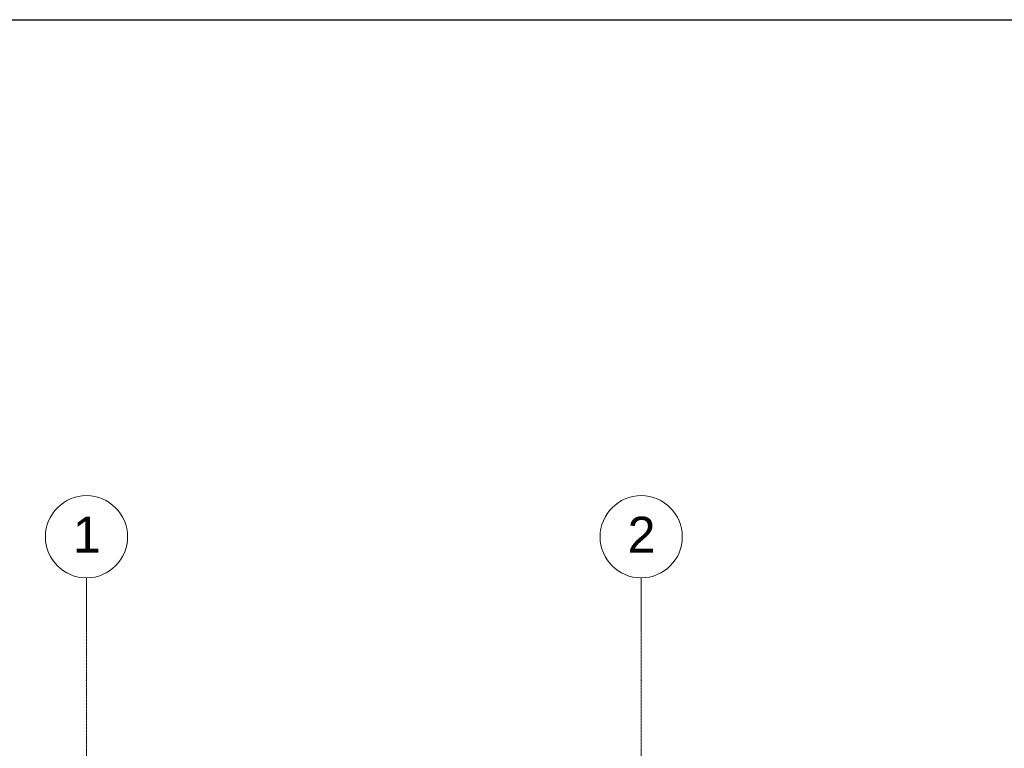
# Model space of a CAD drawing. Header units: centimetres. Extents: x -1589 to 108054, y -205274 to 31709.
# Tile 11 of 256: x 34624 to 44209, y -152963 to -145874. Entities that reach past the tile are written whole.
import ezdxf

# ---------------------------------------------------------------- set-up
doc = ezdxf.new("R2010")
doc.units = ezdxf.units.CM
doc.header["$LTSCALE"] = 0.01
doc.header["$MEASUREMENT"] = 0
doc.linetypes.add('Kropki i Kreski', pattern=[72, 36, -18, 0, -18])
doc.layers.add('4_osie.ISTN', color=7, linetype='Continuous')
doc.styles.add('GENERATED_STYLE_1', font='txt')

msp = doc.modelspace()

# ---------------------------------------------------------------- linework, layer by layer
at = {"ltscale": 10}
msp.add_lwpolyline([(18353.62342, -205273.97821), (18353.62342, -175573.97821), (18353.62342, -145873.97821), (108053.62342, -145873.97821)], dxfattribs=at)
at = {"layer": '4_osie.ISTN', "color": 7, "linetype": 'Kropki i Kreski', "lineweight": 0, "ltscale": 10}
for p, q in [((35274.38766, -152305.10066), (35274.38766, -151305.10066)), ((40674.38766, -152305.10066), (40674.38766, -151305.10066)), ((35274.38766, -189505.19489), (35274.38766, -152305.10066)), ((40674.38766, -189505.19489), (40674.38766, -152305.10066))]:
    msp.add_line(p, q, dxfattribs=at)
at = {"layer": '4_osie.ISTN', "color": 7, "linetype": 'Continuous', "lineweight": 0, "ltscale": 10}
for centre in [(35274.38766, -150905.10066), (40674.38766, -150905.10066)]:
    msp.add_circle(centre, 400, dxfattribs=at)
at = {"layer": '4_osie.ISTN', "color": 7, "linetype": 'Kropki i Kreski', "lineweight": 0, "ltscale": 10}
for p in [(35274.38766, -152305.10066), (35274.38766, -152305.10066), (40674.38766, -152305.10066), (40674.38766, -152305.10066)]:
    msp.add_point(p, dxfattribs=at)

# ---------------------------------------------------------------- texts
at = {"layer": '4_osie.ISTN', "color": 7, "lineweight": 0, "ltscale": 10, "char_height": 350, "attachment_point": 4, "style": 'GENERATED_STYLE_1'}
for s, insert in [('\\A1;{\\pql;\\pt0;\\fArial|b0|i0|c238|p38;1}', (35141.58716, -150885.10016)), ('\\A1;{\\pql;\\pt0;\\fArial|b0|i0|c238|p38;2}', (40541.58716, -150885.10016))]:
    msp.add_mtext(s, dxfattribs=dict(at, insert=insert))

doc.saveas('drawing.dxf')
